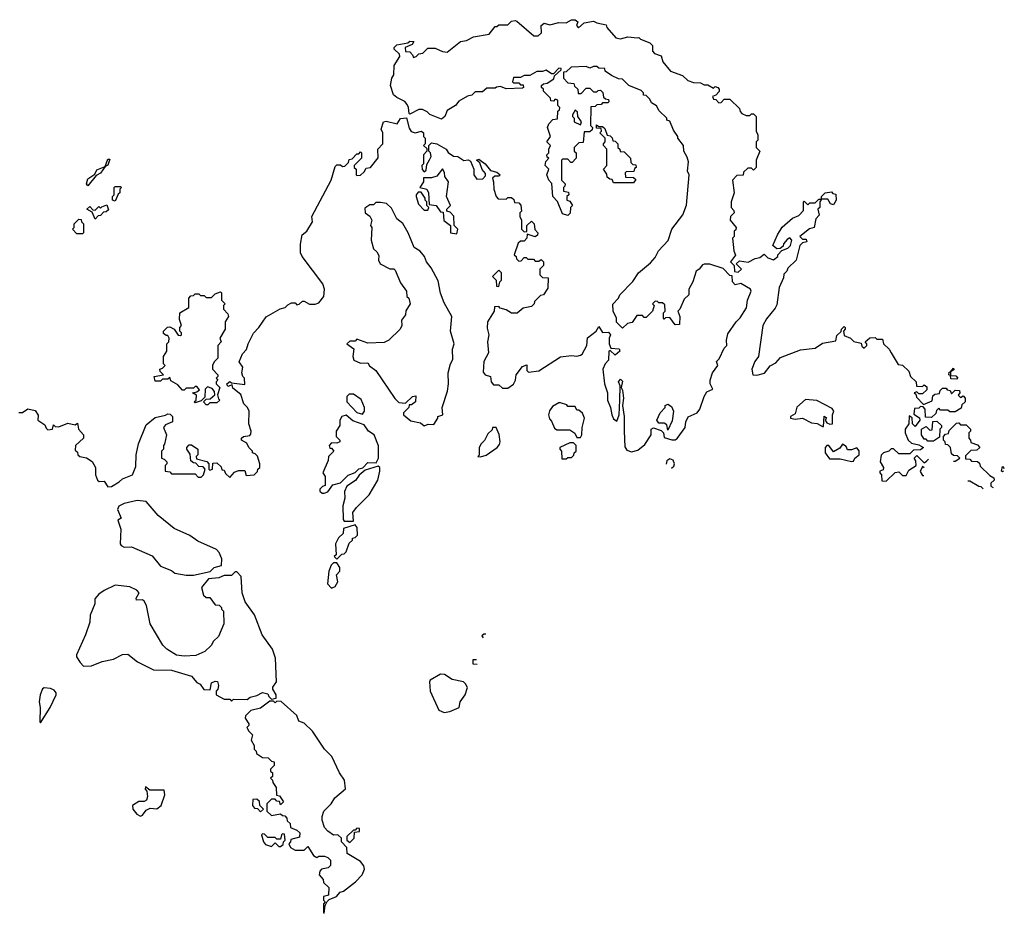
# Model space of a CAD drawing. Extents: x 1985742 to 2252716, y 78271 to 266492.
# Tile 76 of 250: x 2138440 to 2143855, y 145042 to 149958. Entities that reach past the tile are written whole.
import ezdxf

# ---------------------------------------------------------------- set-up
doc = ezdxf.new("R2010")
doc.units = 0

msp = doc.modelspace()

# ---------------------------------------------------------------- linework, layer by layer
at = {"layer": '0CON10XD'}
for points in [[(2140837.5, 149485), (2140791.7, 149458.3), (2140777.5, 149425), (2140759.3, 149410.7), (2140695, 149436.2), (2140681.1, 149451.1), (2140655, 149464.4), (2140635, 149463.1), (2140585, 149437.5), (2140581.2, 149441.2), (2140579.2, 149475), (2140571.7, 149491.7), (2140557.3, 149507.3), (2140515, 149528.8), (2140496.7, 149545), (2140480, 149595), (2140487.5, 149635), (2140497.5, 149655), (2140500, 149705), (2140530, 149755), (2140528.3, 149768.3), (2140500, 149795), (2140500, 149805), (2140515, 149820), (2140575, 149830), (2140585, 149840), (2140608.3, 149838.3), (2140598.3, 149821.7), (2140560, 149805), (2140561.7, 149781.7), (2140585, 149780), (2140600, 149765), (2140605, 149750), (2140620, 149755), (2140635, 149770), (2140657, 149773), (2140685, 149800), (2140725, 149800), (2140765, 149782.5), (2140791.7, 149778.3), (2140865, 149836.7), (2140897, 149843), (2140935, 149862.5), (2141021.7, 149878.3), (2141055, 149920), (2141065, 149920), (2141075, 149930), (2141125, 149930), (2141145, 149950), (2141165, 149952.5), (2141175, 149950), (2141268.3, 149868.3), (2141291.7, 149868.3), (2141310, 149885), (2141307.5, 149925), (2141325, 149937.5), (2141355, 149930), (2141405, 149942.5), (2141445, 149940), (2141475, 149957.5), (2141495, 149957.5), (2141510, 149945), (2141502.5, 149925), (2141513, 149913), (2141545, 149940), (2141595, 149950), (2141615, 149940), (2141665, 149930), (2141670, 149915), (2141718.3, 149858.3), (2141745, 149852.5), (2141785, 149862.5), (2141838.3, 149858.3), (2141845, 149860), (2141855, 149850), (2141905, 149830), (2141920, 149815), (2141920, 149785), (2141931.7, 149771.7), (2141968.3, 149758.3), (2141977.5, 149725), (2142020, 149675), (2142085, 149650), (2142115, 149622.5), (2142145, 149612.5), (2142185, 149610), (2142205, 149600), (2142225, 149600), (2142255, 149580), (2142265, 149590), (2142280, 149585), (2142287.5, 149575), (2142287, 149563), (2142268.3, 149541.7), (2142250, 149535), (2142255, 149520), (2142268.3, 149518.3), (2142285, 149500), (2142298.3, 149501.7), (2142315, 149520), (2142345, 149520), (2142398.3, 149468.3), (2142401.7, 149451.7), (2142411.7, 149441.7), (2142435, 149430), (2142455, 149430), (2142465, 149440), (2142475, 149440), (2142490, 149425), (2142490, 149345), (2142500, 149325), (2142500, 149295), (2142490, 149285), (2142490, 149255), (2142510, 149235), (2142490, 149185), (2142490, 149145), (2142475, 149130), (2142465, 149140), (2142445, 149140), (2142421.7, 149118.3), (2142418.3, 149101.7), (2142385, 149100), (2142360, 149075), (2142370, 149005), (2142352.5, 148955), (2142352.5, 148925), (2142368.3, 148908.3), (2142370, 148895), (2142350, 148875), (2142347.5, 148855), (2142380, 148815), (2142378.3, 148801.7), (2142370, 148795), (2142370, 148765), (2142360, 148755), (2142367, 148687), (2142377.5, 148662.5), (2142350, 148625), (2142370, 148605), (2142371.7, 148571.7), (2142391.7, 148568.3), (2142410, 148585), (2142380, 148615), (2142398.3, 148631.7), (2142447, 148623), (2142485, 148643.3), (2142510.7, 148649.3), (2142535, 148667.5), (2142555, 148647.5), (2142585, 148637.5), (2142610, 148655), (2142610, 148665), (2142631.7, 148688.3), (2142665, 148700), (2142680, 148715), (2142687.5, 148745), (2142675, 148757.5), (2142660.7, 148749.3), (2142640, 148725), (2142638.3, 148711.7), (2142621.7, 148698.3), (2142605, 148697.5), (2142582.5, 148715), (2142607.5, 148775), (2142634.1, 148815.9), (2142690, 148865), (2142725, 148880), (2142751.7, 148908.3), (2142750, 148955), (2142755, 148960), (2142775, 148940), (2142785, 148950), (2142815, 148950), (2142835, 148970), (2142850, 148970), (2142850, 148985), (2142870, 149005), (2142905, 149010), (2142911.7, 149001.7), (2142928.3, 148998.3), (2142930, 148965), (2142915, 148940), (2142900, 148945), (2142885, 148970), (2142850, 148970), (2142840, 148955), (2142840, 148925), (2142830, 148915), (2142837, 148883), (2142818.3, 148861.7), (2142810, 148815), (2142783.3, 148806.7), (2142730, 148765), (2142745, 148750), (2142765, 148750), (2142770, 148735), (2142745, 148730), (2142730, 148715), (2142710, 148635), (2142665, 148590), (2142660, 148575), (2142643, 148557), (2142641.7, 148538.3), (2142617.5, 148485), (2142605, 148390), (2142595, 148370), (2142547, 148313), (2142527.5, 148275), (2142502.5, 148105), (2142483, 148077), (2142467.5, 148035), (2142472.5, 148005), (2142495, 148002.5), (2142536.1, 148013.9), (2142567, 148053), (2142599.3, 148070.7), (2142625, 148100), (2142735, 148142.5), (2142815, 148150), (2142855, 148177.5), (2142928.3, 148191.7), (2142935, 148220), (2142958.3, 148241.7), (2142960, 148255), (2142975, 148270), (2142980, 148265), (2142980, 148255), (2142970, 148245), (2142975, 148220), (2143010, 148205), (2143028.3, 148188.3), (2143068.3, 148178.3), (2143071.7, 148161.7), (2143085, 148150), (2143100, 148165), (2143100, 148175), (2143090, 148185), (2143115, 148207.5), (2143145, 148210), (2143155, 148200), (2143185, 148200), (2143190, 148175), (2143222.5, 148145), (2143232.5, 148125), (2143271.7, 148061.7), (2143295, 148057.5), (2143330, 148025), (2143340, 147995), (2143370, 147965), (2143371.7, 147941.7), (2143405, 147940), (2143415, 147950), (2143428.3, 147938.3), (2143428.3, 147921.7), (2143405, 147900), (2143385, 147900), (2143375, 147910), (2143360, 147905), (2143368.3, 147898.3), (2143371.7, 147881.7), (2143411.7, 147841.7), (2143458.3, 147861.7), (2143461.7, 147888.3), (2143473, 147897), (2143498.3, 147901.7), (2143501.7, 147918.3), (2143515, 147930), (2143535, 147930), (2143541.7, 147921.7), (2143558.3, 147918.3), (2143565, 147900), (2143585, 147920), (2143608.3, 147918.3), (2143610, 147905), (2143601.7, 147891.7), (2143615, 147880), (2143628.3, 147888.3), (2143640, 147875), (2143640, 147855), (2143621.7, 147838.3), (2143618.3, 147821.7), (2143585, 147800), (2143555, 147800), (2143545, 147810), (2143505, 147810), (2143495, 147820), (2143481.7, 147808.3), (2143478.3, 147791.7), (2143455, 147770), (2143421.7, 147771.7), (2143420, 147815), (2143408.3, 147828.3), (2143395, 147830), (2143385, 147820), (2143361.7, 147818.3), (2143358.3, 147788.3), (2143388.3, 147768.3), (2143390, 147755), (2143365, 147720), (2143350, 147735), (2143348.3, 147768.3), (2143331.7, 147778.3), (2143330, 147735), (2143310, 147705), (2143310, 147685), (2143326.7, 147645), (2143345, 147627.5), (2143385, 147620), (2143410, 147605), (2143395, 147592.5), (2143355, 147590), (2143335, 147570), (2143275, 147570), (2143245, 147597.5), (2143233, 147597), (2143220, 147585), (2143190, 147575), (2143178.3, 147561.7), (2143172.5, 147525), (2143190, 147495), (2143188.3, 147481.7), (2143170, 147475), (2143170, 147465), (2143180, 147455), (2143181.7, 147421.7), (2143205, 147420), (2143255, 147467.5), (2143275, 147470), (2143295, 147450), (2143315, 147450), (2143330.7, 147479.3), (2143370, 147505), (2143368.3, 147531.7), (2143360, 147545), (2143375, 147560), (2143415, 147520), (2143427.2, 147530), (2143438.8, 147541.2)], [(2139915, 148390), (2139935, 148400), (2139955, 148400), (2139965, 148390), (2139977, 148393), (2139995, 148410), (2140005, 148410), (2140033, 148393), (2140065, 148392.5), (2140085, 148400), (2140112.5, 148435), (2140116.7, 148475), (2140107.5, 148505), (2139993.3, 148655), (2139984, 148675), (2139983.6, 148723.6), (2139993.3, 148775), (2140020, 148795), (2140050, 148845), (2140047.5, 148875), (2140152.5, 149075), (2140175, 149150), (2140185, 149160), (2140205, 149160), (2140215, 149150), (2140228.3, 149151.7), (2140248.3, 149171.7), (2140251.7, 149188.3), (2140268.3, 149191.7), (2140295, 149220), (2140305, 149220), (2140315, 149230), (2140320, 149225), (2140320, 149195), (2140280, 149155), (2140280, 149145), (2140290, 149135), (2140290, 149105), (2140295, 149100), (2140315, 149102.5), (2140335, 149120), (2140345, 149140), (2140370, 149145), (2140411.7, 149198.3), (2140410, 149245), (2140437.5, 149275), (2140437.5, 149335), (2140427.5, 149355), (2140440, 149395), (2140455, 149400), (2140516.1, 149383.9), (2140535, 149413.3), (2140567, 149417), (2140581.2, 149361.2), (2140592.3, 149342.3), (2140615, 149336), (2140650, 149345), (2140660, 149335), (2140660, 149315), (2140670, 149305), (2140670, 149275), (2140660, 149265), (2140678.3, 149248.3), (2140680, 149235), (2140660, 149215), (2140660, 149165), (2140652.5, 149155), (2140653, 149133), (2140665, 149120), (2140675, 149130), (2140678.3, 149161.7), (2140693.3, 149186.7), (2140702.5, 149205), (2140700, 149225), (2140690, 149235), (2140690, 149265), (2140705, 149280), (2140735, 149273.8), (2140786, 149246), (2140797, 149227), (2140825, 149207.5), (2140850, 149205), (2140883.6, 149183.6), (2140906.7, 149186.7), (2140919.3, 149179.3), (2140937.5, 149135), (2140937.5, 149105), (2140955, 149080), (2140987, 149083), (2141001.7, 149098.3), (2141001.7, 149111.7), (2140983.3, 149133.3), (2140970, 149170), (2140952.5, 149185), (2140965, 149190), (2140972.5, 149185), (2141000, 149165), (2141028.8, 149128.8), (2141065, 149118.8), (2141082.5, 149105), (2141075, 149097.5), (2141053, 149097), (2141040, 149085), (2141046.7, 149065), (2141047.5, 149025), (2141060, 148985), (2141071.7, 148971.7), (2141115, 148970), (2141125, 148980), (2141145, 148980), (2141158.3, 148968.3), (2141161.7, 148951.7), (2141185, 148950), (2141197, 148937), (2141200, 148905), (2141190, 148895), (2141190, 148875), (2141200, 148855), (2141200, 148805), (2141215, 148790), (2141228.3, 148791.7), (2141230, 148825), (2141255, 148850), (2141270, 148835), (2141273, 148803), (2141290, 148785), (2141288.3, 148771.7), (2141275, 148762.5), (2141231.7, 148778.3), (2141230, 148755), (2141215, 148740), (2141195, 148740), (2141181.7, 148728.3), (2141160, 148665), (2141170, 148655), (2141171.7, 148641.7), (2141185, 148630), (2141198.3, 148631.7), (2141215, 148650), (2141225, 148650), (2141235, 148640), (2141265, 148640), (2141275, 148630), (2141295, 148630), (2141308.3, 148638.3), (2141320, 148625), (2141320, 148605), (2141300, 148585), (2141300, 148555), (2141315, 148540), (2141347, 148537), (2141345, 148480), (2141320, 148445), (2141305, 148440), (2141271.7, 148408.3), (2141270, 148395), (2141255, 148380), (2141208.3, 148371.7), (2141176.4, 148343.6), (2141145, 148343.3), (2141115, 148362.5), (2141081.7, 148371.7), (2141075, 148380), (2141051.7, 148378.3), (2141050, 148355), (2141012.5, 148295), (2141010.7, 148260.7), (2141020, 148225), (2141012.5, 148185), (2141017.5, 148125), (2140993, 148077), (2140988.3, 148018.3), (2141000, 148005), (2141030, 147995), (2141032.5, 147965), (2141045, 147950), (2141075, 147950), (2141095, 147930), (2141125, 147930), (2141156.4, 147953.6), (2141167.5, 147975), (2141170, 148005), (2141205, 148050), (2141228.3, 148058.3), (2141228.3, 148028.3), (2141238.3, 148018.3), (2141295, 148026.7), (2141415, 148103.8), (2141475, 148110), (2141505, 148106.7), (2141525, 148112.5), (2141533, 148117), (2141560, 148165), (2141563, 148207), (2141610, 148245), (2141625, 148270), (2141645, 148237.5), (2141678.3, 148238.3), (2141690, 148225), (2141682.5, 148205), (2141682.5, 148175), (2141691.7, 148151.7), (2141737, 148147), (2141740, 148135), (2141715, 148112.5), (2141688.3, 148138.3), (2141680, 148135), (2141677.5, 148085), (2141660, 148065), (2141647.5, 148035), (2141656.7, 147955), (2141673.3, 147905), (2141673.3, 147865), (2141690, 147825), (2141696.7, 147785), (2141705, 147762.5), (2141725, 147750), (2141736.2, 147785), (2141741.2, 147865), (2141743, 147943), (2141733.3, 147965), (2141745, 147980), (2141755, 147970), (2141747.5, 147935), (2141755, 147920), (2141760, 147875), (2141755.8, 147835), (2141764, 147775), (2141765.4, 147695), (2141767.9, 147607.9), (2141780, 147590), (2141805, 147580), (2141840.5, 147589.5), (2141878.9, 147621.1), (2141912.5, 147675), (2141913.9, 147706.1), (2141925, 147712.5), (2141968.3, 147698.3), (2141980, 147685), (2141985, 147660), (2142027, 147647), (2142045, 147646.7), (2142055.9, 147654.1), (2142100, 147715), (2142103.6, 147746.4), (2142117, 147773), (2142166.7, 147795), (2142181.2, 147815), (2142204, 147885), (2142219.6, 147910.5), (2142252.5, 147925), (2142237.5, 147955), (2142237.5, 147975), (2142250, 148015), (2142280, 148055), (2142273, 148077), (2142287, 148093), (2142315, 148150), (2142330, 148165), (2142327.5, 148195), (2142335, 148230), (2142380, 148295), (2142402.5, 148317.5), (2142437, 148373), (2142443.3, 148415), (2142462.5, 148465), (2142460, 148475), (2142407, 148507), (2142375, 148500), (2142360, 148515), (2142358.3, 148548.3), (2142345, 148550), (2142308.3, 148588.3), (2142235, 148612.5), (2142205, 148612.5), (2142195, 148610), (2142177.5, 148585), (2142160, 148575), (2142142.5, 148515), (2142120, 148475), (2142120, 148445), (2142095, 148420), (2142070, 148365), (2142060, 148355), (2142070, 148325), (2142068.3, 148281.7), (2142045, 148280), (2142015, 148320), (2141991.7, 148318.3), (2141985, 148310), (2141980, 148315), (2141980, 148345), (2141990, 148355), (2141988.3, 148388.3), (2141975, 148400), (2141955, 148400), (2141948.3, 148408.3), (2141935, 148410), (2141920, 148395), (2141930, 148385), (2141920, 148355), (2141885, 148320), (2141875, 148320), (2141865, 148330), (2141835, 148330), (2141808.3, 148291.7), (2141783, 148287), (2141755, 148260), (2141723, 148293), (2141722.5, 148315), (2141703.6, 148353.6), (2141703, 148393), (2141732.5, 148425), (2141740, 148445), (2141813, 148517), (2141842.5, 148565), (2141909.3, 148620.7), (2141935, 148650), (2141953.9, 148686.1), (2142006.2, 148743.8), (2142027.5, 148805), (2142086.7, 148885), (2142107, 148937), (2142122.5, 149105), (2142113.3, 149125), (2142117.5, 149175), (2142111.7, 149201.7), (2142092.5, 149235), (2142090, 149265), (2142060, 149305), (2142060, 149315), (2142035, 149350), (2142015, 149400), (2142000, 149405), (2142000, 149415), (2141957, 149457), (2141943, 149483), (2141915, 149500), (2141905, 149520), (2141885, 149540), (2141871.7, 149541.7), (2141870, 149555), (2141858.3, 149568.3), (2141790, 149595), (2141755, 149630), (2141733, 149633), (2141695, 149650), (2141660, 149675), (2141658.3, 149688.3), (2141625, 149690), (2141615, 149700), (2141595, 149700), (2141575, 149690), (2141555, 149700), (2141473, 149697), (2141445, 149670), (2141431.7, 149668.3), (2141430, 149635), (2141455, 149610), (2141487, 149607), (2141491.7, 149591.7), (2141510, 149575), (2141511.7, 149551.7), (2141528.3, 149551.7), (2141555, 149580), (2141575, 149580), (2141595, 149560), (2141615, 149560), (2141621.7, 149568.3), (2141635, 149570), (2141647, 149557), (2141651.7, 149531.7), (2141661.7, 149521.7), (2141678.3, 149518.3), (2141680, 149505), (2141675, 149500), (2141645, 149500), (2141638.3, 149491.7), (2141615, 149490), (2141605, 149480), (2141581.7, 149478.3), (2141580, 149375), (2141590, 149365), (2141588.3, 149351.7), (2141575, 149340), (2141545, 149340), (2141538.3, 149281.7), (2141515, 149280), (2141490, 149255), (2141490, 149235), (2141500, 149225), (2141500, 149195), (2141478.3, 149171.7), (2141471.7, 149171.7), (2141455, 149190), (2141425, 149190), (2141420, 149185), (2141420, 149075), (2141440, 149055), (2141438.3, 149041.7), (2141430, 149035), (2141430, 149015), (2141458.3, 149008.3), (2141460, 148995), (2141450, 148985), (2141450, 148965), (2141465, 148960), (2141480, 148935), (2141470, 148925), (2141467, 148893), (2141455, 148880), (2141425, 148890), (2141398.3, 148958.3), (2141372.5, 148985), (2141367, 149057), (2141350, 149075), (2141340, 149105), (2141350, 149135), (2141330, 149155), (2141333, 149177), (2141350, 149195), (2141341.7, 149201.7), (2141340, 149215), (2141350, 149225), (2141350, 149245), (2141360, 149265), (2141340, 149285), (2141360, 149315), (2141342.5, 149365), (2141350, 149385), (2141371.7, 149408.3), (2141398.3, 149411.7), (2141400, 149455), (2141408.3, 149461.7), (2141410, 149475), (2141400, 149485), (2141400, 149515), (2141385, 149520), (2141375, 149510), (2141361.7, 149511.7), (2141360, 149525), (2141320, 149565), (2141320, 149575), (2141310, 149585), (2141310, 149595), (2141320, 149605), (2141341.7, 149608.3), (2141378.3, 149631.7), (2141381.7, 149648.3), (2141418.3, 149681.7), (2141418.3, 149688.3), (2141405, 149690), (2141375, 149660), (2141365, 149660), (2141335, 149680), (2141315, 149672.5), (2141285, 149672.5), (2141245, 149650), (2141215, 149650), (2141195, 149640), (2141155, 149640), (2141150, 149615), (2141155, 149610), (2141185, 149610), (2141195, 149600), (2141208.3, 149598.3), (2141210, 149585), (2141205, 149580), (2141115, 149577.5), (2141085, 149590), (2141063, 149587), (2141055, 149580), (2141008.3, 149581.7), (2140985, 149560), (2140945, 149560), (2140927, 149543), (2140903, 149537), (2140855, 149510), (2140837.5, 149485)], [(2141525, 149380), (2141530, 149395), (2141510, 149425), (2141508.3, 149448.3), (2141495, 149460), (2141480, 149435), (2141480, 149425), (2141490, 149415), (2141490, 149395), (2141525, 149380)], [(2141815, 149060), (2141705, 149060), (2141698.3, 149078.3), (2141685, 149080), (2141671.7, 149091.7), (2141668.3, 149108.3), (2141650, 149135), (2141670, 149155), (2141670, 149245), (2141650, 149265), (2141650, 149275), (2141660, 149285), (2141660, 149305), (2141630, 149335), (2141640, 149345), (2141638.3, 149358.3), (2141611.7, 149361.7), (2141611.7, 149378.3), (2141625, 149370), (2141645, 149370), (2141658.3, 149358.3), (2141671.7, 149321.7), (2141688.3, 149318.3), (2141698.3, 149308.3), (2141701.7, 149291.7), (2141715, 149290), (2141730, 149275), (2141730, 149255), (2141740, 149245), (2141741.7, 149231.7), (2141765, 149230), (2141800, 149195), (2141801.7, 149171.7), (2141811.7, 149161.7), (2141828.3, 149158.3), (2141830, 149145), (2141821.7, 149138.3), (2141818.3, 149121.7), (2141775, 149120), (2141770, 149115), (2141771.7, 149091.7), (2141815, 149090), (2141828.3, 149078.3), (2141815, 149060)], [(2138815, 149043.3), (2138807.5, 149055), (2138815, 149082.5), (2138853, 149107), (2138865, 149132.5), (2138910, 149150), (2138925, 149190), (2138935, 149190), (2138925, 149157.5), (2138910, 149150), (2138885, 149113.8), (2138860, 149100), (2138815, 149043.3)], [(2140845, 148780), (2140850, 148805), (2140830, 148825), (2140827, 148877), (2140808.3, 148898.3), (2140790, 148905), (2140790, 148915), (2140810, 148935), (2140787.5, 148985), (2140797.5, 149065), (2140777.5, 149095), (2140776.4, 149116.4), (2140765, 149137.5), (2140735, 149096.7), (2140705, 149087.5), (2140661.7, 149088.3), (2140660, 149065), (2140640, 149035), (2140680, 149025), (2140687.5, 149005), (2140691.7, 148941.7), (2140730, 148935), (2140755, 148900), (2140768.3, 148898.3), (2140773, 148853), (2140810, 148825), (2140810, 148785), (2140845, 148780)], [(2138965, 148960), (2138950, 148965), (2138950, 148985), (2138960, 148995), (2138960, 149035), (2138965, 149040), (2138995, 149040), (2139000, 149035), (2138990, 149025), (2138990, 149005), (2138981.7, 148998.3), (2138965, 148960)], [(2140685, 148910), (2140690, 148925), (2140680, 148935), (2140680, 148955), (2140670, 148965), (2140670, 148975), (2140648.3, 149008.3), (2140631.7, 149008.3), (2140620, 148995), (2140620, 148985), (2140633, 148943), (2140665, 148910), (2140685, 148910)], [(2138855, 148860), (2138838.3, 148898.3), (2138810, 148915), (2138825, 148930), (2138841.7, 148911.7), (2138855, 148910), (2138875, 148930), (2138885, 148920), (2138891.7, 148928.3), (2138918.3, 148938.3), (2138928.3, 148911.7), (2138915, 148900), (2138901.7, 148898.3), (2138885, 148880), (2138871.7, 148878.3), (2138855, 148860)], [(2140665, 147723.3), (2140687, 147733), (2140718.3, 147731.7), (2140740, 147765), (2140740, 147775), (2140767.5, 147785), (2140763.3, 147825), (2140793.3, 147915), (2140798.8, 147955), (2140796.7, 148015), (2140808.8, 148065), (2140821.7, 148088.3), (2140820, 148145), (2140830, 148175), (2140810, 148245), (2140817.5, 148325), (2140775, 148400), (2140754.1, 148454.1), (2140741.7, 148521.7), (2140703.6, 148593.6), (2140677.5, 148625), (2140666.7, 148655), (2140642.5, 148685), (2140610, 148705), (2140576.1, 148786.1), (2140546.4, 148836.4), (2140515, 148862.5), (2140485, 148920), (2140457, 148947), (2140425, 148952.5), (2140398.3, 148951.7), (2140385, 148940), (2140365, 148940), (2140338.3, 148921.7), (2140340, 148895), (2140366.4, 148876.4), (2140377.5, 148855), (2140370, 148825), (2140377.5, 148815), (2140372.5, 148745), (2140386.4, 148696.4), (2140405, 148680), (2140415, 148660), (2140412.5, 148635), (2140422.5, 148615), (2140475, 148587.5), (2140497, 148587), (2140505, 148580), (2140535, 148510), (2140567.5, 148465), (2140570, 148435), (2140580, 148425), (2140587.5, 148395), (2140563.6, 148356.4), (2140562.5, 148335), (2140540, 148305), (2140542.5, 148275), (2140532.5, 148255), (2140470, 148195), (2140445, 148182.5), (2140355, 148177.5), (2140295, 148200), (2140285, 148190), (2140255, 148190), (2140240, 148175), (2140277, 148147), (2140272.5, 148105), (2140277.5, 148085), (2140315, 148067.5), (2140355, 148070), (2140363.6, 148053.6), (2140398, 148028), (2140503.9, 147873.9), (2140525, 147852.5), (2140561.7, 147848.3), (2140600, 147885), (2140618.3, 147888.3), (2140617.5, 147855), (2140595, 147840), (2140581.7, 147838.3), (2140580, 147825), (2140550, 147795), (2140550, 147785), (2140591.7, 147751.7), (2140645, 147740), (2140665, 147723.3)], [(2138785, 148780), (2138755, 148780), (2138730, 148805), (2138740, 148815), (2138740, 148835), (2138765, 148860), (2138778.3, 148858.3), (2138780, 148845), (2138790, 148835), (2138790, 148785), (2138785, 148780)], [(2141075, 148490), (2141080, 148515), (2141090, 148525), (2141090, 148565), (2141075, 148580), (2141040, 148545), (2141060, 148525), (2141061.7, 148491.7), (2141075, 148490)], [(2139475, 147840), (2139465, 147840), (2139450, 147855), (2139465, 147870), (2139488.3, 147871.7), (2139512.5, 147895), (2139511.7, 147911.7), (2139498.3, 147928.3), (2139472.5, 147937.5), (2139460, 147925), (2139458.3, 147881.7), (2139438.3, 147861.7), (2139405, 147850), (2139400, 147855), (2139410, 147865), (2139411.7, 147891.7), (2139390, 147905), (2139415, 147910), (2139428.3, 147921.7), (2139415, 147940), (2139405, 147940), (2139395, 147930), (2139355, 147930), (2139345, 147920), (2139335, 147920), (2139309.3, 147949.3), (2139271.7, 147971.7), (2139265, 147990), (2139255, 147980), (2139225, 147980), (2139215, 147970), (2139185, 147970), (2139180, 147995), (2139230, 148005), (2139211.7, 148021.7), (2139210, 148035), (2139225, 148040), (2139240, 148055), (2139230, 148065), (2139230, 148105), (2139250, 148135), (2139250, 148175), (2139260, 148185), (2139262.5, 148205), (2139255, 148220), (2139245, 148220), (2139231.7, 148231.7), (2139230, 148245), (2139253, 148267), (2139265, 148267.5), (2139290, 148255), (2139311.7, 148221.7), (2139325, 148220), (2139330, 148225), (2139330, 148235), (2139320, 148245), (2139320, 148265), (2139330, 148275), (2139318.3, 148308.3), (2139320, 148345), (2139370, 148375), (2139370, 148425), (2139381.7, 148438.3), (2139395, 148440), (2139405, 148450), (2139425, 148450), (2139435, 148440), (2139455, 148440), (2139465, 148430), (2139495, 148430), (2139515, 148450), (2139545, 148460), (2139550, 148455), (2139550, 148415), (2139570, 148395), (2139560, 148385), (2139560, 148365), (2139585, 148340), (2139587.5, 148325), (2139570, 148295), (2139570, 148255), (2139540, 148205), (2139547.5, 148185), (2139530, 148165), (2139530, 148095), (2139510, 148075), (2139500, 148055), (2139500, 148035), (2139530, 148005), (2139530, 147995), (2139520, 147985), (2139530, 147975), (2139520, 147965), (2139520, 147955), (2139540, 147935), (2139527.5, 147895), (2139532.5, 147872.5), (2139540, 147865), (2139525, 147850), (2139485, 147850), (2139475, 147840)], [(2138435, 147796.7), (2138455, 147797.5), (2138485, 147817.5), (2138525, 147807.5), (2138541.7, 147781.7), (2138540, 147755), (2138578.3, 147728.3), (2138585, 147710), (2138595, 147702.5), (2138620, 147705), (2138625, 147730), (2138635, 147720), (2138655, 147717.5), (2138705, 147737.5), (2138745, 147730), (2138758.3, 147738.3), (2138762.5, 147705), (2138790, 147675), (2138790, 147655), (2138747.5, 147615), (2138745, 147590), (2138758.3, 147578.3), (2138760, 147565), (2138770, 147555), (2138807, 147547), (2138838.3, 147528.3), (2138856.7, 147495), (2138857.5, 147455), (2138867.5, 147425), (2138877, 147417), (2138905, 147420), (2138925, 147387.5), (2138945, 147390), (2138987.5, 147415), (2139005, 147432.5), (2139060, 147455), (2139079.3, 147500.7), (2139081.2, 147565), (2139093.8, 147625), (2139135, 147730), (2139185, 147770), (2139241.7, 147781.7), (2139255, 147790), (2139268.3, 147788.3), (2139280, 147775), (2139280, 147745), (2139241.7, 147728.3), (2139230, 147715), (2139247.5, 147675), (2139237, 147623), (2139230, 147615), (2139230, 147595), (2139220, 147585), (2139220, 147545), (2139235, 147540), (2139250, 147525), (2139250, 147515), (2139240, 147505), (2139240, 147475), (2139265, 147470), (2139275, 147460), (2139405, 147460), (2139421.7, 147441.7), (2139438.3, 147441.7), (2139450, 147455), (2139460, 147485), (2139448.3, 147498.3), (2139425, 147500), (2139408.3, 147518.3), (2139395, 147520), (2139381.7, 147531.7), (2139377, 147567), (2139360, 147595), (2139360, 147605), (2139371.7, 147618.3), (2139385, 147620), (2139420, 147595), (2139420, 147565), (2139410, 147555), (2139411.7, 147541.7), (2139468.3, 147528.3), (2139480, 147515), (2139480, 147485), (2139485, 147480), (2139500, 147485), (2139501.7, 147518.3), (2139525, 147520), (2139548.3, 147498.3), (2139551.7, 147481.7), (2139565, 147480), (2139571.7, 147461.7), (2139595, 147440), (2139621.7, 147468.3), (2139642.5, 147477.5), (2139678.3, 147478.3), (2139685, 147450), (2139730, 147455), (2139748.3, 147471.7), (2139750, 147485), (2139760, 147495), (2139760, 147515), (2139747, 147557), (2139735, 147570), (2139720, 147575), (2139720, 147585), (2139700, 147605), (2139688.3, 147628.3), (2139660, 147645), (2139660, 147655), (2139670, 147665), (2139705, 147670), (2139711.7, 147678.3), (2139712.5, 147695), (2139700, 147735), (2139702.5, 147805), (2139693.6, 147823.6), (2139672.5, 147845), (2139656.4, 147896.4), (2139611.7, 147931.7), (2139608.3, 147948.3), (2139585, 147940), (2139580, 147955), (2139595, 147967.5), (2139605, 147960), (2139678.3, 147951.7), (2139676.7, 147985), (2139667.5, 147995), (2139662.5, 148015), (2139667, 148047), (2139647.5, 148075), (2139665, 148120), (2139687, 148143), (2139696.2, 148175), (2139726.4, 148233.6), (2139756.1, 148263.9), (2139795, 148322.5), (2139873, 148367), (2139900, 148375), (2139915, 148390)], [(2143595, 147980), (2143561.7, 147981.7), (2143560, 148000), (2143550, 148005), (2143551.7, 148018.3), (2143560, 148020), (2143575, 148040), (2143578.3, 148031.7), (2143560, 148020), (2143560, 148000), (2143588.3, 147998.3), (2143600, 147985), (2143595, 147980)], [(2140325, 147787.5), (2140336.4, 147803.6), (2140336.7, 147825), (2140318.3, 147868.3), (2140275, 147897.5), (2140251.7, 147898.3), (2140240, 147885), (2140240, 147855), (2140295, 147797.5), (2140325, 147787.5)], [(2141525, 147660), (2141532.5, 147675), (2141533.3, 147715), (2141546.7, 147765), (2141535, 147792.5), (2141515, 147810), (2141505, 147810), (2141495, 147830), (2141455, 147830), (2141448.3, 147838.3), (2141415, 147850), (2141405, 147850), (2141370.7, 147829.3), (2141353, 147807), (2141347.5, 147785), (2141353, 147763), (2141365, 147750), (2141381.7, 147711.7), (2141395, 147702.5), (2141465, 147702.5), (2141493, 147683), (2141505, 147660), (2141525, 147660)], [(2142005, 147700), (2141998.3, 147728.3), (2141985, 147737.5), (2141955, 147737.5), (2141943.3, 147755), (2141962.5, 147795), (2141990, 147825), (2141990, 147835), (2142005, 147842.5), (2142025, 147830), (2142036.7, 147805), (2142029.3, 147750.7), (2142005, 147700)], [(2142860, 147720), (2142865, 147777.5), (2142877.5, 147767.5), (2142870, 147755), (2142880, 147740), (2142895, 147732.5), (2142910, 147735), (2142910, 147785), (2142917.5, 147805), (2142908.3, 147818.3), (2142825, 147862.5), (2142761.7, 147868.3), (2142713.9, 147826.1), (2142705, 147790), (2142680, 147775), (2142680, 147765), (2142705, 147760), (2142745, 147766.7), (2142795, 147740), (2142826.4, 147736.4), (2142855, 147720), (2142860, 147720)], [(2140115, 147352.5), (2140135, 147360), (2140161.7, 147398.3), (2140205, 147410), (2140247, 147453), (2140285, 147467.5), (2140305, 147487.5), (2140327.5, 147492.5), (2140355, 147522.5), (2140400, 147520), (2140413.3, 147545), (2140413, 147613), (2140390, 147675), (2140357.5, 147695), (2140335, 147730), (2140271.7, 147751.7), (2140235, 147782.5), (2140212.5, 147775), (2140200, 147755), (2140200, 147725), (2140180, 147695), (2140180, 147665), (2140200, 147645), (2140200, 147635), (2140185, 147627.5), (2140155, 147630), (2140142.5, 147615), (2140145, 147600), (2140155, 147600), (2140167.5, 147585), (2140137.5, 147555), (2140137, 147533), (2140107.5, 147465), (2140120, 147445), (2140120, 147395), (2140105, 147390), (2140090, 147375), (2140090, 147365), (2140103, 147353), (2140115, 147352.5)], [(2143465, 147640), (2143435, 147640), (2143425, 147650), (2143415, 147650), (2143400, 147675), (2143400, 147705), (2143425, 147720), (2143445, 147700), (2143458.3, 147701.7), (2143461.7, 147748.3), (2143485, 147750), (2143510, 147725), (2143510, 147715), (2143500, 147705), (2143498.3, 147661.7), (2143465, 147640)], [(2143575.8, 147529.3), (2143585, 147530), (2143610, 147545), (2143598.3, 147558.3), (2143575, 147560), (2143565, 147570), (2143560, 147605), (2143545, 147620), (2143531.7, 147621.7), (2143530, 147635), (2143520, 147645), (2143520, 147665), (2143531.7, 147678.3), (2143548.3, 147681.7), (2143551.7, 147698.3), (2143591.7, 147738.3), (2143605, 147740), (2143615, 147730), (2143645, 147730), (2143670, 147705), (2143670, 147695), (2143660, 147685), (2143660, 147655), (2143670, 147645), (2143671.7, 147631.7), (2143708.3, 147618.3), (2143720, 147605), (2143705, 147590), (2143671.7, 147588.3), (2143641.7, 147558.3), (2143641.7, 147541.7), (2143665, 147540), (2143675, 147530), (2143708.3, 147528.3), (2143718.3, 147518.3), (2143721.7, 147501.7), (2143775, 147450), (2143798.3, 147438.3), (2143800, 147425), (2143781.7, 147408.3), (2143781.7, 147391.7), (2143794.7, 147383.9)], [(2140975, 147553.3), (2141005, 147562.5), (2141066.4, 147603.6), (2141078.3, 147621.7), (2141083.3, 147635), (2141076.4, 147676.4), (2141060, 147715), (2141040, 147715), (2141038.3, 147701.7), (2141015, 147680), (2140996.1, 147643.9), (2140977.5, 147625), (2140967.5, 147605), (2140967.5, 147562.5), (2140960, 147555), (2140975, 147553.3)], [(2141421.7, 147541.7), (2141445, 147542.5), (2141455, 147550), (2141475, 147550), (2141488.3, 147561.7), (2141490, 147575), (2141500, 147585), (2141500, 147615), (2141485, 147630), (2141465, 147630), (2141410, 147605), (2141410, 147595), (2141420, 147585), (2141421.7, 147541.7)], [(2143015, 147527.5), (2143025, 147530), (2143033.6, 147546.4), (2143056.7, 147565), (2143056.4, 147586.4), (2143045, 147602.5), (2143015, 147592.5), (2142992.5, 147592.5), (2142985, 147610), (2142965, 147622.5), (2142950, 147600), (2142915, 147580), (2142890, 147615), (2142880, 147615), (2142870, 147605), (2142870, 147575), (2142893, 147543), (2142953, 147543), (2143015, 147527.5)], [(2142024.4, 147490.7), (2142037.8, 147502.2), (2142041.4, 147515), (2142034.4, 147534.4), (2142015, 147542.5), (2141998.3, 147531.7), (2141996.4, 147513.4)], [(2140275, 147200), (2140273, 147247), (2140292.5, 147275), (2140362.5, 147345), (2140408.8, 147425), (2140420, 147475), (2140420, 147495), (2140411.7, 147501.7), (2140340, 147480), (2140307, 147453), (2140287.7, 147422.3), (2140238.3, 147391.7), (2140227, 147363), (2140227.5, 147325), (2140217, 147283), (2140218.3, 147208.3), (2140225, 147200), (2140275, 147200)], [(2143415, 147493.3), (2143405, 147500), (2143393, 147473), (2143405, 147450), (2143411.9, 147450.9)], [(2143850.2, 147475.2), (2143845, 147470), (2143840, 147475), (2143845, 147500), (2143855.3, 147489.7)], [(2143738.3, 147377.6), (2143728.3, 147388.3), (2143715, 147390), (2143665, 147420), (2143655.2, 147420)], [(2139395, 146902.5), (2139487, 146923), (2139510, 146945), (2139550, 146955), (2139551.7, 146991.7), (2139537, 147027), (2139523, 147043), (2139419.3, 147089.3), (2139375, 147121.2), (2139289.3, 147159.3), (2139200.7, 147230.7), (2139135, 147306.7), (2139086.4, 147313.6), (2139014.2, 147295.8), (2138985, 147282.5), (2138977, 147263), (2138997.5, 147215), (2138980, 147205), (2138996.1, 147156.1), (2138993.3, 147075), (2138997.5, 147065), (2139015, 147056.7), (2139055, 147057.5), (2139168.3, 147008.3), (2139215, 146952.5), (2139275, 146927.5), (2139293, 146913), (2139355, 146902.5), (2139395, 146902.5)], [(2140185, 146990), (2140211.7, 147018.3), (2140225, 147020), (2140235, 147030), (2140251.7, 147078.3), (2140270, 147095), (2140270, 147105), (2140285, 147110), (2140297, 147123), (2140296.7, 147165), (2140285, 147180), (2140221.7, 147158.3), (2140218.3, 147131.7), (2140193, 147107), (2140177.5, 147075), (2140180, 147015), (2140170, 147005), (2140185, 146990)], [(2139605, 146210), (2139615, 146220), (2139691.7, 146218.3), (2139708.3, 146231.7), (2139745, 146240), (2139775, 146257.5), (2139805, 146250), (2139810, 146235), (2139825, 146220), (2139850, 146225), (2139850, 146245), (2139832.5, 146275), (2139833, 146287), (2139852.5, 146315), (2139846.2, 146445), (2139830, 146495), (2139773.3, 146575), (2139731.2, 146685), (2139680, 146755), (2139663.3, 146805), (2139657.5, 146895), (2139635, 146920), (2139625, 146920), (2139605, 146900), (2139565, 146900), (2139535, 146887.5), (2139478.3, 146881.7), (2139440, 146835), (2139451.7, 146791.7), (2139465, 146780), (2139485, 146780), (2139515, 146740), (2139537, 146737), (2139550, 146725), (2139550, 146715), (2139560, 146705), (2139562.5, 146635), (2139532.5, 146565), (2139505, 146540), (2139492.5, 146515), (2139458.3, 146481.7), (2139409.3, 146460.7), (2139345, 146456.7), (2139303, 146463), (2139250, 146495), (2139227, 146517), (2139157.5, 146635), (2139137.5, 146735), (2139125, 146760), (2139115, 146767.5), (2139082.5, 146765), (2139080, 146775), (2139097.5, 146805), (2139085, 146820), (2139045, 146837.5), (2138965, 146847.5), (2138905, 146817.5), (2138875, 146797.5), (2138853, 146773), (2138852.5, 146745), (2138828.3, 146681.7), (2138826.4, 146643.6), (2138802.5, 146575), (2138752.5, 146465), (2138753, 146453), (2138771.7, 146421.7), (2138791.7, 146401.7), (2138835, 146403.3), (2138893, 146427), (2138955, 146440), (2139005, 146466.7), (2139035, 146467.5), (2139087.5, 146425), (2139175, 146382.5), (2139275, 146380), (2139385, 146346.7), (2139415, 146312.5), (2139433, 146303), (2139453, 146273), (2139488.3, 146271.7), (2139495, 146310), (2139515, 146320), (2139527, 146317), (2139532.5, 146295), (2139530, 146275), (2139520, 146265), (2139520, 146245), (2139565, 146220), (2139595, 146220), (2139605, 146210)], [(2140155, 146830), (2140175, 146840), (2140190, 146865), (2140182.5, 146905), (2140200, 146925), (2140200, 146945), (2140185, 146970), (2140165, 146970), (2140153, 146957), (2140140, 146925), (2140132.5, 146855), (2140155, 146830)], [(2141003.6, 146578), (2140993, 146577), (2140981.7, 146568.3), (2140989.4, 146557.7)], [(2140951.8, 146436.8), (2140932.5, 146437.5), (2140932.5, 146415), (2140955.8, 146412.9)], [(2140775, 146147.5), (2140805, 146153.3), (2140857.5, 146175), (2140862.5, 146205), (2140890, 146245), (2140902.5, 146285), (2140892.5, 146305), (2140880, 146315), (2140818.3, 146328.3), (2140775.9, 146355.9), (2140755, 146357.5), (2140697.5, 146325), (2140693.3, 146315), (2140696.7, 146265), (2140745, 146160), (2140775, 146147.5)], [(2138555, 146090), (2138607.5, 146175), (2138640, 146245), (2138640, 146255), (2138629.3, 146269.3), (2138609.3, 146279.3), (2138575, 146282.5), (2138565, 146277.5), (2138553.3, 146245), (2138546.7, 146205), (2138553.3, 146175), (2138550, 146095), (2138555, 146090)], [(2140115, 145042.5), (2140120, 145085), (2140131.7, 145108.3), (2140141.7, 145118.3), (2140182.5, 145135), (2140201.7, 145158.3), (2140220, 145165), (2140286.7, 145215), (2140323.8, 145255), (2140336.2, 145286.2), (2140333.6, 145303.6), (2140315, 145327.5), (2140241.7, 145371.7), (2140240, 145405), (2140210, 145435), (2140210, 145455), (2140190, 145475), (2140165, 145472.5), (2140134.1, 145494.1), (2140116.7, 145515), (2140103.9, 145553.9), (2140103.3, 145575), (2140112.5, 145605), (2140152.5, 145645), (2140172.3, 145677.7), (2140232.5, 145727.5), (2140225.7, 145775), (2140198, 145815), (2140156.7, 145905), (2140116.7, 145945), (2140050, 146045), (2140005, 146087.5), (2139975, 146100), (2139965, 146130), (2139878.3, 146208.3), (2139855, 146210), (2139845, 146200), (2139835, 146210), (2139815, 146210), (2139765, 146170), (2139711.7, 146158.3), (2139681.7, 146128.3), (2139680, 146115), (2139700, 146085), (2139700, 146075), (2139690, 146065), (2139700, 146045), (2139720, 146025), (2139712.5, 145995), (2139730, 145965), (2139730, 145945), (2139740, 145935), (2139741.7, 145921.7), (2139775, 145900), (2139807, 145897), (2139825, 145880), (2139840, 145875), (2139840, 145855), (2139820, 145835), (2139820, 145825), (2139830, 145815), (2139830, 145795), (2139820, 145785), (2139830, 145775), (2139831.7, 145761.7), (2139850, 145735), (2139851.7, 145691.7), (2139868.3, 145688.3), (2139890, 145655), (2139875, 145640), (2139868.3, 145658.3), (2139855, 145660), (2139845, 145670), (2139825, 145670), (2139800, 145645), (2139800, 145605), (2139825, 145580), (2139875, 145590), (2139885, 145580), (2139898.3, 145578.3), (2139910, 145565), (2139911.7, 145551.7), (2139927, 145537), (2139930, 145515), (2139965, 145500), (2139980, 145485), (2139978.3, 145461.7), (2139931.7, 145448.3), (2139930, 145435), (2139920, 145425), (2139930, 145405), (2139955, 145390), (2140005, 145390), (2140025, 145410), (2140055, 145360), (2140075, 145350), (2140085, 145357.5), (2140117, 145357), (2140135, 145350), (2140150, 145335), (2140150, 145305), (2140137, 145293), (2140100, 145285), (2140090, 145275), (2140087.5, 145255), (2140108.3, 145228.3), (2140111.7, 145211.7), (2140140, 145185), (2140138.3, 145141.7), (2140110, 145135), (2140110, 145115), (2140120, 145105), (2140110, 145095), (2140110, 145045), (2140115, 145042.5)], [(2139105, 145577.5), (2139115, 145582.5), (2139135, 145610), (2139158.3, 145621.7), (2139195, 145617.5), (2139217.5, 145635), (2139237.5, 145695), (2139235, 145720), (2139155, 145720), (2139131.7, 145738.3), (2139130, 145725), (2139140, 145715), (2139142.5, 145685), (2139137.5, 145665), (2139125, 145657.5), (2139095, 145657.5), (2139060, 145635), (2139062.5, 145615), (2139085, 145587.5), (2139105, 145577.5)], [(2139765, 145600), (2139780, 145615), (2139760, 145635), (2139758.3, 145658.3), (2139745, 145670), (2139721.7, 145668.3), (2139720, 145635), (2139731.7, 145621.7), (2139748.3, 145618.3), (2139765, 145600)], [(2139875, 145410), (2139888.3, 145421.7), (2139890, 145435), (2139900, 145445), (2139897, 145477), (2139885, 145480), (2139880, 145475), (2139875, 145450), (2139855, 145450), (2139845, 145460), (2139805, 145460), (2139787, 145477), (2139775, 145480), (2139770, 145475), (2139780, 145435), (2139791.7, 145421.7), (2139825, 145410), (2139845, 145430), (2139865, 145410), (2139875, 145410)], [(2140255, 145432.5), (2140280, 145455), (2140281.7, 145488.3), (2140308.3, 145491.7), (2140308.3, 145508.3), (2140295, 145510), (2140285, 145500), (2140275, 145500), (2140240, 145465), (2140240, 145445), (2140255, 145432.5)]]:
    msp.add_lwpolyline(points, dxfattribs=at)

doc.saveas('drawing.dxf')
